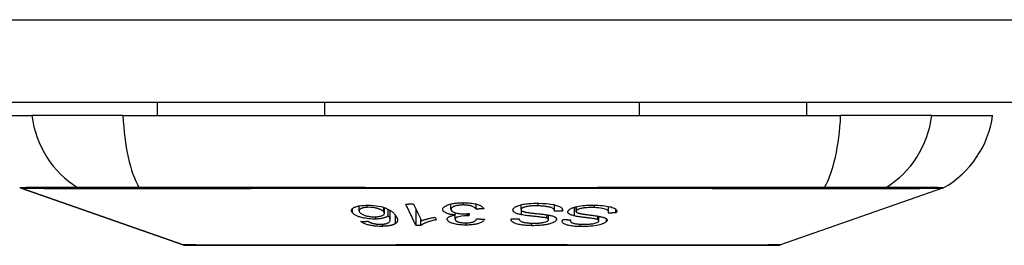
# Model space of a CAD drawing. Header units: inches. Extents: x 23 to 567, y 61 to 264.
# Tile 2 of 256: x 24.235 to 25.411, y 61.377 to 61.647. Entities that reach past the tile are written whole.
import ezdxf

# ---------------------------------------------------------------- set-up
doc = ezdxf.new("R2010")
doc.units = ezdxf.units.IN
doc.header["$MEASUREMENT"] = 0
doc.layers.add('Visible Edges(ANSI)', color=7, linetype='Continuous', lineweight=25)
doc.layers.add('Visible Tangent Edges(ANSI)', color=7, linetype='Continuous', lineweight=25)

msp = doc.modelspace()

# ---------------------------------------------------------------- linework, layer by layer
at = {"layer": 'Visible Edges(ANSI)'}
for p, q in [((77.0672, 61.548), (23.4622, 61.548)), ((24.3994, 61.548), (24.3994, 61.5323)), ((24.5991, 61.548), (24.5991, 61.5323)), ((24.9752, 61.548), (24.9752, 61.5323)), ((25.175, 61.548), (25.175, 61.5323)), ((24.1769, 61.5323), (24.2497, 61.5323)), ((24.3585, 61.5323), (24.2497, 61.5323)), ((24.3585, 61.5323), (25.2158, 61.5323)), ((25.3246, 61.5323), (25.2158, 61.5323)), ((25.3246, 61.5323), (25.3974, 61.5323)), ((24.4303, 61.3776), (24.2368, 61.4454)), ((25.3375, 61.4454), (25.144, 61.3776)), ((24.6406, 61.4186), (24.6406, 61.4243)), ((24.6709, 61.4154), (24.6709, 61.4224)), ((24.6754, 61.4126), (24.6754, 61.4205)), ((24.6778, 61.4076), (24.6778, 61.419)), ((24.7086, 61.4007), (24.7086, 61.4201)), ((24.7503, 61.4202), (24.7503, 61.4266)), ((24.7804, 61.4205), (24.7804, 61.4265)), ((24.8341, 61.4199), (24.8341, 61.4257)), ((24.874, 61.4183), (24.874, 61.4256)), ((24.8834, 61.4182), (24.8834, 61.4203)), ((24.8998, 61.4178), (24.8998, 61.4234)), ((24.9386, 61.4172), (24.9386, 61.4237)), ((24.9474, 61.4159), (24.9474, 61.4201)), ((24.7144, 61.4008), (24.7144, 61.4076)), ((24.7313, 61.4108), (24.7328, 61.4077)), ((24.7553, 61.4083), (24.7553, 61.4134)), ((24.7554, 61.4134), (24.7554, 61.4161)), ((24.7721, 61.4153), (24.7715, 61.4125)), ((24.7715, 61.4125), (24.7715, 61.4152)), ((24.8318, 61.4087), (24.8318, 61.409)), ((24.8668, 61.4078), (24.8668, 61.4134)), ((24.8929, 61.4065), (24.8929, 61.4078)), ((24.9271, 61.4066), (24.9271, 61.4119))]:
    msp.add_line(p, q, dxfattribs=at)
at = {"layer": 'Visible Edges(ANSI)', "flags": 128}
for points in [[(24.7406, 61.4199), (24.7406, 61.4206), (24.7407, 61.4213), (24.7411, 61.422), (24.7417, 61.4227), (24.7424, 61.4234), (24.7434, 61.424), (24.7445, 61.4246), (24.7456, 61.4251), (24.7468, 61.4256), (24.7479, 61.426), (24.749, 61.4263), (24.75, 61.4265), (24.751, 61.4268), (24.7521, 61.427), (24.7533, 61.4272), (24.7545, 61.4274), (24.7557, 61.4276), (24.7569, 61.4277), (24.7582, 61.4278), (24.7595, 61.4279), (24.7608, 61.428), (24.7621, 61.4281), (24.7634, 61.4281), (24.7647, 61.4281)], [(24.7647, 61.4281), (24.7669, 61.4281), (24.7691, 61.428), (24.7712, 61.4279), (24.7733, 61.4277), (24.7754, 61.4275), (24.7773, 61.4272), (24.7789, 61.4269), (24.7802, 61.4266), (24.7813, 61.4263), (24.7822, 61.426), (24.7831, 61.4257), (24.7839, 61.4254), (24.7846, 61.4251), (24.7854, 61.4248), (24.786, 61.4244), (24.7866, 61.4241), (24.7872, 61.4237), (24.7877, 61.4233), (24.7881, 61.423), (24.7885, 61.4226), (24.7888, 61.4222), (24.7891, 61.4218), (24.7894, 61.4214), (24.7895, 61.421)], [(24.6326, 61.4159), (24.6322, 61.4164), (24.6319, 61.4169), (24.6317, 61.4175), (24.6315, 61.418), (24.6315, 61.4185), (24.6315, 61.419), (24.6316, 61.4195), (24.6318, 61.42), (24.6321, 61.4204), (24.6324, 61.4209), (24.6329, 61.4214), (24.6335, 61.4218), (24.6342, 61.4223), (24.6349, 61.4227), (24.6358, 61.423), (24.6368, 61.4234), (24.6379, 61.4237), (24.6391, 61.424), (24.6404, 61.4243), (24.6418, 61.4245), (24.6433, 61.4247), (24.6449, 61.4249), (24.6465, 61.425), (24.6481, 61.4251)], [(24.6504, 61.4226), (24.6497, 61.4226), (24.649, 61.4225), (24.6483, 61.4225), (24.6476, 61.4224), (24.6469, 61.4223), (24.6463, 61.4222), (24.6457, 61.4221), (24.6451, 61.4219), (24.6446, 61.4218), (24.6441, 61.4216), (24.6436, 61.4214), (24.6432, 61.4213), (24.6428, 61.4211), (24.6424, 61.4209), (24.6421, 61.4207), (24.6417, 61.4204), (24.6413, 61.4201), (24.6409, 61.4197), (24.6407, 61.4192), (24.6406, 61.4186), (24.6406, 61.4181), (24.6408, 61.4175), (24.6412, 61.4169), (24.6416, 61.4164)], [(24.6416, 61.4164), (24.642, 61.416), (24.6424, 61.4155), (24.6429, 61.4151), (24.6435, 61.4147), (24.6442, 61.4143), (24.6449, 61.4139), (24.6457, 61.4135), (24.6467, 61.4132), (24.6476, 61.4129), (24.6486, 61.4126), (24.6495, 61.4124), (24.6503, 61.4122), (24.6511, 61.412), (24.6518, 61.4119), (24.6526, 61.4117), (24.6535, 61.4116), (24.6543, 61.4115), (24.6552, 61.4114), (24.656, 61.4114), (24.6568, 61.4113), (24.6577, 61.4113), (24.6585, 61.4113), (24.6594, 61.4113), (24.6602, 61.4113)], [(24.6481, 61.4251), (24.6546, 61.4251), (24.6611, 61.4246), (24.667, 61.4235), (24.6705, 61.4225), (24.6717, 61.4221), (24.6726, 61.4218), (24.6735, 61.4214), (24.6743, 61.421), (24.6751, 61.4206), (24.6759, 61.4202), (24.6766, 61.4198), (24.6773, 61.4194), (24.6779, 61.419), (24.6785, 61.4186), (24.6791, 61.4181), (24.6796, 61.4177), (24.6802, 61.4173), (24.6807, 61.4168), (24.6812, 61.4164), (24.6816, 61.4159), (24.6821, 61.4155), (24.6825, 61.415), (24.6829, 61.4146), (24.6832, 61.4141)], [(24.6701, 61.4173), (24.6698, 61.4176), (24.6695, 61.4179), (24.6692, 61.4182), (24.6688, 61.4185), (24.6684, 61.4187), (24.668, 61.419), (24.6675, 61.4193), (24.667, 61.4196), (24.6665, 61.4198), (24.6659, 61.4201), (24.6653, 61.4204), (24.6646, 61.4206), (24.6639, 61.4209), (24.6631, 61.4211), (24.6623, 61.4214), (24.6615, 61.4216), (24.6606, 61.4218), (24.6597, 61.422), (24.6588, 61.4221), (24.6576, 61.4223), (24.6559, 61.4225), (24.6541, 61.4226), (24.6523, 61.4227), (24.6504, 61.4226)], [(24.6602, 61.4113), (24.6616, 61.4114), (24.6629, 61.4115), (24.6642, 61.4117), (24.6653, 61.4119), (24.6664, 61.4121), (24.6673, 61.4124), (24.6681, 61.4127), (24.6687, 61.413), (24.6692, 61.4132), (24.6696, 61.4135), (24.6699, 61.4137), (24.6702, 61.4139), (24.6704, 61.4142), (24.6706, 61.4145), (24.6707, 61.4147), (24.6708, 61.415), (24.6709, 61.4153), (24.6709, 61.4156), (24.6708, 61.4159), (24.6708, 61.4161), (24.6706, 61.4164), (24.6705, 61.4167), (24.6703, 61.417), (24.6701, 61.4173)], [(24.6964, 61.4265), (24.6967, 61.4265), (24.6971, 61.4265), (24.6975, 61.4265), (24.6979, 61.4265), (24.6982, 61.4265), (24.6986, 61.4265), (24.699, 61.4265), (24.6994, 61.4265), (24.6998, 61.4265), (24.7001, 61.4265), (24.7005, 61.4266), (24.7009, 61.4266), (24.7013, 61.4266), (24.7017, 61.4266), (24.702, 61.4266), (24.7024, 61.4266), (24.7028, 61.4266), (24.7032, 61.4266), (24.7035, 61.4266), (24.7039, 61.4266), (24.7043, 61.4266), (24.7047, 61.4267), (24.7051, 61.4267), (24.7054, 61.4267)], [(24.7086, 61.4007), (24.7081, 61.4018), (24.7075, 61.4029), (24.707, 61.4039), (24.7065, 61.405), (24.706, 61.4061), (24.7055, 61.4072), (24.705, 61.4082), (24.7045, 61.4093), (24.704, 61.4104), (24.7035, 61.4115), (24.703, 61.4125), (24.7024, 61.4136), (24.7019, 61.4147), (24.7014, 61.4158), (24.7009, 61.4168), (24.7004, 61.4179), (24.6999, 61.419), (24.6994, 61.4201), (24.6989, 61.4211), (24.6984, 61.4222), (24.6979, 61.4233), (24.6974, 61.4243), (24.6969, 61.4254), (24.6964, 61.4265)], [(24.7054, 61.4267), (24.7058, 61.4258), (24.7062, 61.425), (24.7066, 61.4242), (24.707, 61.4233), (24.7074, 61.4225), (24.7078, 61.4217), (24.7082, 61.4208), (24.7086, 61.42), (24.709, 61.4191), (24.7094, 61.4183), (24.7098, 61.4175), (24.7102, 61.4166), (24.7106, 61.4158), (24.711, 61.4149), (24.7114, 61.4141), (24.7118, 61.4133), (24.7122, 61.4124), (24.7126, 61.4116), (24.713, 61.4107), (24.7134, 61.4099), (24.7138, 61.4091), (24.7142, 61.4082), (24.7146, 61.4074), (24.7149, 61.4066)], [(24.7554, 61.4134), (24.7547, 61.4135), (24.7539, 61.4136), (24.7531, 61.4137), (24.7524, 61.4137), (24.7516, 61.4139), (24.7509, 61.414), (24.7502, 61.4141), (24.7495, 61.4142), (24.7488, 61.4144), (24.7481, 61.4145), (24.7475, 61.4147), (24.7469, 61.4149), (24.7463, 61.4151), (24.7457, 61.4153), (24.745, 61.4156), (24.7443, 61.4159), (24.7436, 61.4163), (24.7428, 61.4167), (24.7422, 61.4172), (24.7416, 61.4177), (24.7412, 61.4183), (24.7409, 61.4188), (24.7407, 61.4193), (24.7406, 61.4199)], [(24.765, 61.4255), (24.7638, 61.4254), (24.7626, 61.4254), (24.7615, 61.4253), (24.7603, 61.4252), (24.7592, 61.425), (24.7582, 61.4249), (24.7572, 61.4247), (24.7562, 61.4244), (24.7554, 61.4242), (24.7547, 61.4239), (24.754, 61.4237), (24.7534, 61.4235), (24.7529, 61.4232), (24.7524, 61.4229), (24.752, 61.4227), (24.7516, 61.4224), (24.7512, 61.4221), (24.7509, 61.4218), (24.7507, 61.4215), (24.7505, 61.4212), (24.7504, 61.4209), (24.7504, 61.4206), (24.7503, 61.4202), (24.7504, 61.4199)], [(24.7504, 61.4199), (24.7504, 61.4196), (24.7505, 61.4193), (24.7506, 61.419), (24.7508, 61.4188), (24.751, 61.4185), (24.7513, 61.4182), (24.7516, 61.4179), (24.752, 61.4177), (24.7524, 61.4174), (24.7529, 61.4171), (24.7534, 61.4169), (24.7539, 61.4167), (24.7545, 61.4164), (24.7552, 61.4162), (24.7559, 61.416), (24.7568, 61.4158), (24.7577, 61.4156), (24.7588, 61.4154), (24.7599, 61.4152), (24.761, 61.4151), (24.7622, 61.415), (24.7633, 61.4149), (24.7645, 61.4149), (24.7657, 61.4149)], [(24.7804, 61.4205), (24.7801, 61.4209), (24.7797, 61.4213), (24.7793, 61.4217), (24.7788, 61.4221), (24.7783, 61.4225), (24.7777, 61.4229), (24.777, 61.4233), (24.7763, 61.4237), (24.7754, 61.424), (24.7746, 61.4243), (24.7738, 61.4245), (24.7731, 61.4247), (24.7725, 61.4248), (24.7719, 61.4249), (24.7713, 61.425), (24.7706, 61.4251), (24.77, 61.4252), (24.7693, 61.4253), (24.7686, 61.4253), (24.7679, 61.4254), (24.7672, 61.4254), (24.7665, 61.4254), (24.7658, 61.4255), (24.765, 61.4255)], [(24.7895, 61.421), (24.7892, 61.421), (24.7888, 61.421), (24.7884, 61.4209), (24.788, 61.4209), (24.7876, 61.4209), (24.7873, 61.4209), (24.7869, 61.4208), (24.7865, 61.4208), (24.7861, 61.4208), (24.7857, 61.4208), (24.7854, 61.4207), (24.785, 61.4207), (24.7846, 61.4207), (24.7842, 61.4207), (24.7838, 61.4207), (24.7834, 61.4206), (24.7831, 61.4206), (24.7827, 61.4206), (24.7823, 61.4206), (24.7819, 61.4205), (24.7815, 61.4205), (24.7812, 61.4205), (24.7808, 61.4205), (24.7804, 61.4205)], [(24.8347, 61.4137), (24.8336, 61.4139), (24.8325, 61.4142), (24.8315, 61.4145), (24.8305, 61.4147), (24.8296, 61.415), (24.8287, 61.4154), (24.8279, 61.4157), (24.8272, 61.4161), (24.8266, 61.4164), (24.8261, 61.4167), (24.8257, 61.417), (24.8254, 61.4173), (24.8252, 61.4176), (24.825, 61.4178), (24.8248, 61.4181), (24.8247, 61.4184), (24.8245, 61.4186), (24.8245, 61.4189), (24.8244, 61.4191), (24.8244, 61.4194), (24.8244, 61.4196), (24.8245, 61.4199), (24.8245, 61.4202), (24.8246, 61.4204)], [(24.8246, 61.4204), (24.8248, 61.4208), (24.8251, 61.4212), (24.8254, 61.4216), (24.8258, 61.422), (24.8262, 61.4224), (24.8268, 61.4228), (24.8273, 61.4231), (24.828, 61.4235), (24.8287, 61.4238), (24.8295, 61.4242), (24.8304, 61.4245), (24.8314, 61.4249), (24.8326, 61.4253), (24.8338, 61.4256), (24.8352, 61.4259), (24.8366, 61.4262), (24.8381, 61.4264), (24.8396, 61.4267), (24.8412, 61.4269), (24.8434, 61.4271), (24.846, 61.4273), (24.849, 61.4274), (24.8521, 61.4275), (24.8552, 61.4274)], [(24.8342, 61.4204), (24.8341, 61.4202), (24.8341, 61.4199), (24.8341, 61.4197), (24.8342, 61.4195), (24.8343, 61.4192), (24.8344, 61.419), (24.8346, 61.4188), (24.8349, 61.4185), (24.8352, 61.4183), (24.8355, 61.4182), (24.8358, 61.418), (24.8361, 61.4179), (24.8365, 61.4177), (24.8369, 61.4176), (24.8373, 61.4175), (24.8377, 61.4173), (24.8381, 61.4172), (24.8386, 61.4171), (24.839, 61.417), (24.8395, 61.4169), (24.84, 61.4168), (24.8405, 61.4167), (24.841, 61.4166), (24.8414, 61.4165)], [(24.8544, 61.4244), (24.8532, 61.4244), (24.852, 61.4244), (24.8507, 61.4244), (24.8495, 61.4244), (24.8482, 61.4243), (24.847, 61.4243), (24.8458, 61.4242), (24.8446, 61.4241), (24.8434, 61.4239), (24.8422, 61.4238), (24.8411, 61.4236), (24.84, 61.4234), (24.839, 61.4232), (24.8381, 61.4229), (24.8373, 61.4226), (24.8366, 61.4224), (24.8361, 61.4221), (24.8356, 61.4219), (24.8353, 61.4216), (24.835, 61.4214), (24.8347, 61.4212), (24.8345, 61.4209), (24.8343, 61.4207), (24.8342, 61.4204)], [(24.8414, 61.4165), (24.8421, 61.4164), (24.8429, 61.4163), (24.8437, 61.4162), (24.8447, 61.4161), (24.8457, 61.416), (24.8468, 61.4158), (24.848, 61.4157), (24.8492, 61.4156), (24.8504, 61.4154), (24.8517, 61.4153), (24.853, 61.4151), (24.8543, 61.415), (24.8555, 61.4149), (24.8568, 61.4147), (24.8581, 61.4146), (24.8593, 61.4144), (24.8605, 61.4143), (24.8616, 61.4141), (24.8628, 61.414), (24.8639, 61.4138), (24.865, 61.4137), (24.8661, 61.4135), (24.8671, 61.4133), (24.868, 61.4132)], [(24.874, 61.4181), (24.874, 61.4185), (24.8739, 61.4189), (24.8738, 61.4193), (24.8736, 61.4197), (24.8734, 61.4201), (24.8731, 61.4205), (24.8727, 61.4209), (24.8721, 61.4213), (24.8715, 61.4217), (24.8707, 61.422), (24.8698, 61.4223), (24.8688, 61.4227), (24.8677, 61.4229), (24.8665, 61.4232), (24.8654, 61.4234), (24.8642, 61.4236), (24.8631, 61.4238), (24.8619, 61.4239), (24.8607, 61.424), (24.8595, 61.4241), (24.8582, 61.4242), (24.857, 61.4243), (24.8557, 61.4243), (24.8544, 61.4244)], [(24.8552, 61.4274), (24.8596, 61.4273), (24.8637, 61.427), (24.8671, 61.4267), (24.8698, 61.4264), (24.8717, 61.4261), (24.8734, 61.4258), (24.8749, 61.4254), (24.8763, 61.425), (24.8776, 61.4246), (24.8788, 61.4241), (24.8798, 61.4237), (24.8807, 61.4232), (24.8814, 61.4227), (24.8819, 61.4223), (24.8824, 61.4219), (24.8827, 61.4215), (24.883, 61.4211), (24.8832, 61.4207), (24.8834, 61.4203), (24.8835, 61.4199), (24.8836, 61.4195), (24.8835, 61.4191), (24.8835, 61.4187), (24.8834, 61.4182)], [(24.8834, 61.4182), (24.883, 61.4182), (24.8826, 61.4182), (24.8822, 61.4182), (24.8818, 61.4182), (24.8814, 61.4182), (24.881, 61.4182), (24.8806, 61.4182), (24.8802, 61.4182), (24.8799, 61.4182), (24.8795, 61.4182), (24.8791, 61.4182), (24.8787, 61.4181), (24.8783, 61.4181), (24.8779, 61.4181), (24.8775, 61.4181), (24.8771, 61.4181), (24.8767, 61.4181), (24.8763, 61.4181), (24.8759, 61.4181), (24.8756, 61.4181), (24.8752, 61.4181), (24.8748, 61.4181), (24.8744, 61.4181), (24.874, 61.4181)], [(24.898, 61.4123), (24.897, 61.4125), (24.8961, 61.4128), (24.8952, 61.4131), (24.8943, 61.4134), (24.8936, 61.4137), (24.8928, 61.414), (24.8922, 61.4144), (24.8916, 61.4147), (24.8912, 61.415), (24.8908, 61.4154), (24.8905, 61.4157), (24.8903, 61.416), (24.8902, 61.4162), (24.8901, 61.4165), (24.89, 61.4167), (24.89, 61.417), (24.89, 61.4172), (24.89, 61.4175), (24.8901, 61.4177), (24.8902, 61.418), (24.8903, 61.4182), (24.8904, 61.4185), (24.8906, 61.4188), (24.8908, 61.419)], [(24.8908, 61.419), (24.8912, 61.4194), (24.8916, 61.4198), (24.892, 61.4201), (24.8925, 61.4205), (24.8931, 61.4209), (24.8938, 61.4212), (24.8944, 61.4215), (24.8952, 61.4219), (24.896, 61.4222), (24.8968, 61.4225), (24.8978, 61.4228), (24.8991, 61.4232), (24.9009, 61.4236), (24.9032, 61.4241), (24.9056, 61.4245), (24.908, 61.4248), (24.9102, 61.425), (24.9122, 61.4251), (24.9141, 61.4252), (24.9161, 61.4253), (24.918, 61.4253), (24.9199, 61.4253), (24.9218, 61.4253), (24.9237, 61.4252)], [(24.9002, 61.4188), (24.9, 61.4186), (24.8999, 61.4183), (24.8998, 61.4181), (24.8998, 61.4178), (24.8998, 61.4176), (24.8999, 61.4174), (24.9, 61.4171), (24.9002, 61.4169), (24.9004, 61.4167), (24.9007, 61.4165), (24.9009, 61.4164), (24.9012, 61.4162), (24.9015, 61.4161), (24.9018, 61.416), (24.9021, 61.4158), (24.9025, 61.4157), (24.9029, 61.4156), (24.9033, 61.4155), (24.9037, 61.4154), (24.9041, 61.4153), (24.9045, 61.4152), (24.9049, 61.4151), (24.9053, 61.415), (24.9058, 61.4149)], [(24.9216, 61.4223), (24.9199, 61.4223), (24.9181, 61.4224), (24.9164, 61.4223), (24.9146, 61.4223), (24.9129, 61.4222), (24.9115, 61.4221), (24.9102, 61.422), (24.9092, 61.4219), (24.9082, 61.4218), (24.9072, 61.4216), (24.9062, 61.4214), (24.9053, 61.4212), (24.9044, 61.421), (24.9037, 61.4208), (24.9031, 61.4206), (24.9025, 61.4203), (24.9021, 61.4202), (24.9018, 61.42), (24.9014, 61.4198), (24.9011, 61.4196), (24.9009, 61.4194), (24.9006, 61.4192), (24.9004, 61.419), (24.9002, 61.4188)], [(24.9382, 61.4158), (24.9383, 61.4161), (24.9384, 61.4163), (24.9385, 61.4166), (24.9385, 61.4168), (24.9386, 61.417), (24.9386, 61.4173), (24.9385, 61.4175), (24.9385, 61.4178), (24.9384, 61.418), (24.9383, 61.4182), (24.9382, 61.4184), (24.938, 61.4187), (24.9378, 61.4189), (24.9375, 61.4191), (24.9371, 61.4194), (24.9365, 61.4198), (24.9356, 61.4201), (24.9345, 61.4205), (24.933, 61.4209), (24.9312, 61.4213), (24.9291, 61.4216), (24.9267, 61.4219), (24.9242, 61.4221), (24.9216, 61.4223)], [(24.9237, 61.4252), (24.9263, 61.4251), (24.9289, 61.4249), (24.9315, 61.4247), (24.934, 61.4244), (24.9363, 61.4241), (24.9382, 61.4238), (24.9399, 61.4234), (24.9415, 61.4231), (24.9429, 61.4226), (24.9441, 61.4222), (24.9452, 61.4217), (24.9461, 61.4212), (24.9468, 61.4207), (24.9473, 61.4202), (24.9477, 61.4197), (24.948, 61.4193), (24.9482, 61.4188), (24.9483, 61.4184), (24.9483, 61.418), (24.9483, 61.4176), (24.9481, 61.4172), (24.948, 61.4167), (24.9477, 61.4163), (24.9474, 61.4159)], [(24.6606, 61.4086), (24.6586, 61.4086), (24.6564, 61.4086), (24.6543, 61.4087), (24.6522, 61.4089), (24.6501, 61.4092), (24.6481, 61.4095), (24.6463, 61.4098), (24.6447, 61.4101), (24.6434, 61.4105), (24.6424, 61.4108), (24.6413, 61.4111), (24.6403, 61.4114), (24.6394, 61.4117), (24.6385, 61.4121), (24.6377, 61.4124), (24.6369, 61.4128), (24.6362, 61.4132), (24.6355, 61.4135), (24.6349, 61.4139), (24.6344, 61.4143), (24.6339, 61.4147), (24.6334, 61.4151), (24.633, 61.4155), (24.6326, 61.4159)], [(24.6428, 61.4055), (24.6431, 61.4055), (24.6435, 61.4056), (24.6438, 61.4056), (24.6442, 61.4056), (24.6446, 61.4056), (24.6449, 61.4056), (24.6453, 61.4056), (24.6456, 61.4057), (24.646, 61.4057), (24.6464, 61.4057), (24.6467, 61.4057), (24.6471, 61.4057), (24.6474, 61.4057), (24.6478, 61.4058), (24.6481, 61.4058), (24.6485, 61.4058), (24.6489, 61.4058), (24.6492, 61.4058), (24.6496, 61.4058), (24.6499, 61.4059), (24.6503, 61.4059), (24.6506, 61.4059), (24.651, 61.4059), (24.6514, 61.4059)], [(24.6684, 61.3998), (24.6671, 61.3998), (24.6658, 61.3998), (24.6645, 61.3998), (24.6631, 61.3999), (24.6618, 61.4), (24.6605, 61.4001), (24.6591, 61.4002), (24.6578, 61.4004), (24.6565, 61.4005), (24.6553, 61.4007), (24.6541, 61.401), (24.6529, 61.4012), (24.6517, 61.4015), (24.6506, 61.4018), (24.6496, 61.4021), (24.6486, 61.4025), (24.6476, 61.4028), (24.6468, 61.4032), (24.646, 61.4035), (24.6452, 61.4039), (24.6445, 61.4043), (24.6439, 61.4047), (24.6433, 61.4051), (24.6428, 61.4055)], [(24.6514, 61.4059), (24.6515, 61.4058), (24.6517, 61.4057), (24.6519, 61.4056), (24.6521, 61.4055), (24.6523, 61.4054), (24.6525, 61.4053), (24.6527, 61.4051), (24.6529, 61.405), (24.6531, 61.4049), (24.6533, 61.4048), (24.6535, 61.4047), (24.6538, 61.4046), (24.654, 61.4045), (24.6542, 61.4044), (24.6545, 61.4043), (24.6547, 61.4042), (24.6549, 61.4041), (24.6552, 61.404), (24.6555, 61.4039), (24.6557, 61.4038), (24.656, 61.4037), (24.6563, 61.4036), (24.6566, 61.4035), (24.6569, 61.4034)], [(24.6754, 61.4126), (24.6752, 61.4124), (24.675, 61.4122), (24.6747, 61.412), (24.6745, 61.4118), (24.6742, 61.4116), (24.6739, 61.4114), (24.6736, 61.4112), (24.6732, 61.411), (24.6729, 61.4108), (24.6725, 61.4107), (24.672, 61.4105), (24.6715, 61.4103), (24.6709, 61.4101), (24.6703, 61.4099), (24.6695, 61.4097), (24.6687, 61.4095), (24.6678, 61.4093), (24.6669, 61.4092), (24.6659, 61.409), (24.6649, 61.4089), (24.6639, 61.4088), (24.6628, 61.4087), (24.6617, 61.4086), (24.6606, 61.4086)], [(24.6736, 61.4034), (24.6749, 61.4039), (24.676, 61.4045), (24.6768, 61.4052), (24.6773, 61.4059), (24.6776, 61.4066), (24.6778, 61.4072), (24.6778, 61.4076), (24.6778, 61.408), (24.6778, 61.4083), (24.6777, 61.4085), (24.6776, 61.4088), (24.6775, 61.4091), (24.6774, 61.4094), (24.6773, 61.4097), (24.6771, 61.41), (24.677, 61.4103), (24.6768, 61.4106), (24.6766, 61.4109), (24.6764, 61.4111), (24.6763, 61.4114), (24.676, 61.4117), (24.6758, 61.412), (24.6756, 61.4123), (24.6754, 61.4126)], [(24.6832, 61.4141), (24.6836, 61.4137), (24.684, 61.4132), (24.6844, 61.4127), (24.6847, 61.4122), (24.685, 61.4117), (24.6853, 61.4112), (24.6855, 61.4107), (24.6858, 61.4102), (24.686, 61.4097), (24.6862, 61.4093), (24.6863, 61.4088), (24.6864, 61.4083), (24.6865, 61.4079), (24.6865, 61.4074), (24.6865, 61.407), (24.6864, 61.4065), (24.6863, 61.4061), (24.6862, 61.4057), (24.686, 61.4052), (24.6858, 61.4048), (24.6855, 61.4044), (24.6851, 61.404), (24.6847, 61.4036), (24.6842, 61.4032)], [(24.7328, 61.4077), (24.7313, 61.4074), (24.7299, 61.4071), (24.7286, 61.4068), (24.7274, 61.4065), (24.7263, 61.4062), (24.7252, 61.4058), (24.7242, 61.4055), (24.7233, 61.4052), (24.7224, 61.4049), (24.7216, 61.4047), (24.7208, 61.4044), (24.7201, 61.4041), (24.7195, 61.4038), (24.7189, 61.4036), (24.7183, 61.4033), (24.7178, 61.403), (24.7173, 61.4028), (24.7168, 61.4025), (24.7163, 61.4022), (24.7159, 61.402), (24.7154, 61.4017), (24.7151, 61.4014), (24.7147, 61.4011), (24.7144, 61.4008)], [(24.7149, 61.4066), (24.7154, 61.4067), (24.7158, 61.4069), (24.7162, 61.407), (24.7167, 61.4072), (24.7171, 61.4074), (24.7176, 61.4075), (24.7181, 61.4077), (24.7185, 61.4078), (24.719, 61.408), (24.7195, 61.4081), (24.72, 61.4082), (24.7205, 61.4084), (24.721, 61.4085), (24.7215, 61.4086), (24.7221, 61.4088), (24.7228, 61.409), (24.7236, 61.4092), (24.7245, 61.4094), (24.7255, 61.4096), (24.7266, 61.4099), (24.7277, 61.4101), (24.7289, 61.4103), (24.7301, 61.4106), (24.7313, 61.4108)], [(24.7458, 61.4081), (24.7458, 61.4084), (24.7458, 61.4086), (24.7458, 61.4089), (24.7459, 61.4091), (24.746, 61.4093), (24.7461, 61.4096), (24.7463, 61.4098), (24.7465, 61.41), (24.7467, 61.4103), (24.7469, 61.4105), (24.7472, 61.4107), (24.7475, 61.4109), (24.7479, 61.4112), (24.7483, 61.4114), (24.7488, 61.4116), (24.7494, 61.4119), (24.75, 61.4121), (24.7507, 61.4123), (24.7514, 61.4126), (24.7521, 61.4128), (24.7529, 61.4129), (24.7537, 61.4131), (24.7546, 61.4133), (24.7554, 61.4134)], [(24.7686, 61.4014), (24.767, 61.4014), (24.7654, 61.4014), (24.7638, 61.4015), (24.7622, 61.4016), (24.7606, 61.4018), (24.7591, 61.402), (24.7575, 61.4022), (24.7561, 61.4025), (24.7547, 61.4028), (24.7534, 61.4031), (24.7522, 61.4035), (24.7511, 61.4038), (24.7501, 61.4042), (24.7493, 61.4046), (24.7486, 61.405), (24.748, 61.4054), (24.7475, 61.4057), (24.7471, 61.4061), (24.7468, 61.4064), (24.7465, 61.4067), (24.7462, 61.4071), (24.746, 61.4074), (24.7459, 61.4078), (24.7458, 61.4081)], [(24.77, 61.4125), (24.7663, 61.4124), (24.7629, 61.412), (24.7599, 61.4114), (24.7582, 61.411), (24.7577, 61.4108), (24.7574, 61.4107), (24.7571, 61.4105), (24.7569, 61.4104), (24.7567, 61.4103), (24.7564, 61.4101), (24.7563, 61.41), (24.7561, 61.4099), (24.7559, 61.4097), (24.7558, 61.4096), (24.7557, 61.4094), (24.7556, 61.4093), (24.7555, 61.4091), (24.7554, 61.409), (24.7554, 61.4088), (24.7553, 61.4087), (24.7553, 61.4085), (24.7553, 61.4084), (24.7553, 61.4082), (24.7553, 61.4081)], [(24.7553, 61.4081), (24.7554, 61.4078), (24.7555, 61.4075), (24.7556, 61.4073), (24.7558, 61.407), (24.756, 61.4067), (24.7563, 61.4065), (24.7567, 61.4062), (24.7571, 61.406), (24.7575, 61.4058), (24.758, 61.4055), (24.7585, 61.4053), (24.7591, 61.4051), (24.7597, 61.4049), (24.7604, 61.4048), (24.7611, 61.4046), (24.7618, 61.4045), (24.7625, 61.4044), (24.7633, 61.4043), (24.7641, 61.4042), (24.7649, 61.4041), (24.7657, 61.4041), (24.7665, 61.404), (24.7673, 61.404), (24.7681, 61.404)], [(24.7657, 61.4149), (24.766, 61.4149), (24.7662, 61.4149), (24.7665, 61.4149), (24.7668, 61.4149), (24.767, 61.4149), (24.7673, 61.4149), (24.7676, 61.4149), (24.7678, 61.4149), (24.7681, 61.415), (24.7684, 61.415), (24.7687, 61.415), (24.7689, 61.415), (24.7692, 61.415), (24.7695, 61.4151), (24.7697, 61.4151), (24.77, 61.4151), (24.7703, 61.4151), (24.7705, 61.4151), (24.7708, 61.4152), (24.7711, 61.4152), (24.7713, 61.4152), (24.7716, 61.4152), (24.7719, 61.4153), (24.7721, 61.4153)], [(24.7681, 61.404), (24.7694, 61.404), (24.7707, 61.4041), (24.7719, 61.4042), (24.7731, 61.4043), (24.7743, 61.4045), (24.7753, 61.4048), (24.7761, 61.405), (24.7767, 61.4052), (24.7773, 61.4054), (24.7777, 61.4056), (24.7781, 61.4058), (24.7785, 61.406), (24.7789, 61.4062), (24.7792, 61.4064), (24.7795, 61.4067), (24.7798, 61.4069), (24.78, 61.4071), (24.7802, 61.4074), (24.7804, 61.4076), (24.7806, 61.4079), (24.7807, 61.4081), (24.7808, 61.4084), (24.7809, 61.4086), (24.781, 61.4089)], [(24.7903, 61.4084), (24.79, 61.4078), (24.7896, 61.4072), (24.7892, 61.4066), (24.7886, 61.4061), (24.7879, 61.4055), (24.7871, 61.405), (24.7862, 61.4044), (24.7852, 61.404), (24.7843, 61.4036), (24.7834, 61.4033), (24.7825, 61.403), (24.7816, 61.4028), (24.7807, 61.4026), (24.7797, 61.4024), (24.7787, 61.4022), (24.7777, 61.402), (24.7766, 61.4019), (24.7755, 61.4017), (24.7744, 61.4016), (24.7733, 61.4015), (24.7721, 61.4015), (24.771, 61.4014), (24.7698, 61.4014), (24.7686, 61.4014)], [(24.7715, 61.4125), (24.7715, 61.4125), (24.7714, 61.4125), (24.7713, 61.4125), (24.7713, 61.4125), (24.7712, 61.4125), (24.7711, 61.4125), (24.7711, 61.4125), (24.771, 61.4125), (24.7709, 61.4125), (24.7709, 61.4125), (24.7708, 61.4125), (24.7708, 61.4125), (24.7707, 61.4125), (24.7706, 61.4125), (24.7706, 61.4125), (24.7705, 61.4125), (24.7705, 61.4125), (24.7704, 61.4125), (24.7703, 61.4125), (24.7703, 61.4125), (24.7702, 61.4125), (24.7701, 61.4125), (24.7701, 61.4125), (24.77, 61.4125)], [(24.781, 61.4089), (24.7814, 61.4088), (24.7818, 61.4088), (24.7822, 61.4088), (24.7826, 61.4088), (24.783, 61.4088), (24.7833, 61.4087), (24.7837, 61.4087), (24.7841, 61.4087), (24.7845, 61.4087), (24.7849, 61.4087), (24.7853, 61.4087), (24.7857, 61.4086), (24.786, 61.4086), (24.7864, 61.4086), (24.7868, 61.4086), (24.7872, 61.4086), (24.7876, 61.4085), (24.788, 61.4085), (24.7884, 61.4085), (24.7888, 61.4085), (24.7891, 61.4085), (24.7895, 61.4085), (24.7899, 61.4084), (24.7903, 61.4084)], [(24.8471, 61.4006), (24.8456, 61.4007), (24.8441, 61.4007), (24.8426, 61.4008), (24.8411, 61.4009), (24.8396, 61.401), (24.8382, 61.4011), (24.8367, 61.4013), (24.8353, 61.4014), (24.834, 61.4016), (24.8326, 61.4019), (24.8311, 61.4022), (24.8296, 61.4025), (24.8281, 61.403), (24.8266, 61.4035), (24.8254, 61.4041), (24.8244, 61.4047), (24.8237, 61.4053), (24.8231, 61.4058), (24.8227, 61.4063), (24.8224, 61.4068), (24.8222, 61.4074), (24.8222, 61.4079), (24.8222, 61.4085), (24.8223, 61.409)], [(24.8223, 61.409), (24.8227, 61.409), (24.8231, 61.409), (24.8235, 61.409), (24.8239, 61.409), (24.8243, 61.409), (24.8247, 61.409), (24.8251, 61.409), (24.8255, 61.409), (24.8258, 61.409), (24.8262, 61.409), (24.8266, 61.409), (24.827, 61.409), (24.8274, 61.409), (24.8278, 61.409), (24.8282, 61.409), (24.8286, 61.409), (24.829, 61.409), (24.8294, 61.409), (24.8298, 61.409), (24.8302, 61.409), (24.8306, 61.409), (24.831, 61.409), (24.8314, 61.409), (24.8318, 61.409)], [(24.8318, 61.409), (24.8318, 61.4084), (24.8319, 61.4079), (24.8322, 61.4073), (24.8326, 61.4068), (24.8332, 61.4063), (24.8339, 61.4058), (24.8348, 61.4054), (24.8357, 61.4051), (24.8365, 61.4048), (24.8371, 61.4047), (24.8378, 61.4045), (24.8385, 61.4044), (24.8392, 61.4043), (24.84, 61.4042), (24.8407, 61.4041), (24.8415, 61.404), (24.8423, 61.4039), (24.8431, 61.4039), (24.8439, 61.4038), (24.8447, 61.4038), (24.8455, 61.4037), (24.8463, 61.4037), (24.8471, 61.4037), (24.848, 61.4037)], [(24.8647, 61.4097), (24.864, 61.4099), (24.8632, 61.4101), (24.8622, 61.4103), (24.861, 61.4104), (24.8598, 61.4106), (24.8585, 61.4108), (24.8572, 61.411), (24.856, 61.4111), (24.8547, 61.4112), (24.8535, 61.4114), (24.8523, 61.4115), (24.8512, 61.4116), (24.8499, 61.4117), (24.8487, 61.4119), (24.8475, 61.412), (24.8462, 61.4121), (24.8448, 61.4123), (24.8434, 61.4125), (24.8419, 61.4126), (24.8403, 61.4128), (24.8388, 61.413), (24.8373, 61.4133), (24.8359, 61.4135), (24.8347, 61.4137)], [(24.8762, 61.4075), (24.8758, 61.4068), (24.8751, 61.4061), (24.8742, 61.4054), (24.8731, 61.4047), (24.8718, 61.404), (24.8705, 61.4035), (24.8693, 61.4031), (24.8683, 61.4028), (24.8674, 61.4026), (24.8666, 61.4024), (24.8657, 61.4022), (24.8648, 61.402), (24.8638, 61.4018), (24.8629, 61.4017), (24.8619, 61.4015), (24.861, 61.4014), (24.8598, 61.4012), (24.8585, 61.4011), (24.8569, 61.4009), (24.8551, 61.4008), (24.8531, 61.4007), (24.8511, 61.4007), (24.8491, 61.4006), (24.8471, 61.4006)], [(24.848, 61.4037), (24.8486, 61.4036), (24.8492, 61.4036), (24.8499, 61.4036), (24.8505, 61.4036), (24.8512, 61.4037), (24.8518, 61.4037), (24.8525, 61.4037), (24.8531, 61.4037), (24.8538, 61.4037), (24.8544, 61.4038), (24.8551, 61.4038), (24.8557, 61.4038), (24.8564, 61.4039), (24.857, 61.404), (24.8577, 61.404), (24.8583, 61.4041), (24.8589, 61.4042), (24.8595, 61.4043), (24.8603, 61.4044), (24.8618, 61.4047), (24.8636, 61.4053), (24.8651, 61.4059), (24.8661, 61.4066), (24.8667, 61.4073)], [(24.8667, 61.4073), (24.8667, 61.4075), (24.8667, 61.4076), (24.8668, 61.4077), (24.8668, 61.4078), (24.8668, 61.4079), (24.8668, 61.408), (24.8667, 61.4081), (24.8667, 61.4082), (24.8667, 61.4083), (24.8666, 61.4084), (24.8666, 61.4085), (24.8665, 61.4086), (24.8664, 61.4087), (24.8663, 61.4088), (24.8662, 61.4089), (24.8661, 61.409), (24.8659, 61.4091), (24.8658, 61.4092), (24.8656, 61.4093), (24.8655, 61.4093), (24.8653, 61.4094), (24.8651, 61.4095), (24.8649, 61.4096), (24.8647, 61.4097)], [(24.868, 61.4132), (24.8689, 61.413), (24.8698, 61.4127), (24.8707, 61.4125), (24.8715, 61.4123), (24.8723, 61.412), (24.8731, 61.4117), (24.8737, 61.4114), (24.8743, 61.4111), (24.8747, 61.4108), (24.8751, 61.4106), (24.8754, 61.4103), (24.8757, 61.4101), (24.8758, 61.4099), (24.876, 61.4097), (24.8761, 61.4095), (24.8762, 61.4093), (24.8763, 61.409), (24.8764, 61.4088), (24.8764, 61.4086), (24.8764, 61.4084), (24.8764, 61.4082), (24.8764, 61.408), (24.8763, 61.4078), (24.8762, 61.4075)], [(24.9049, 61.3995), (24.9033, 61.3996), (24.9017, 61.3996), (24.9002, 61.3997), (24.8987, 61.3998), (24.8972, 61.4), (24.8957, 61.4001), (24.8943, 61.4003), (24.893, 61.4005), (24.8916, 61.4008), (24.8903, 61.4011), (24.889, 61.4014), (24.8877, 61.4019), (24.8865, 61.4024), (24.8854, 61.4029), (24.8847, 61.4034), (24.8841, 61.404), (24.8837, 61.4045), (24.8834, 61.405), (24.8833, 61.4055), (24.8832, 61.406), (24.8833, 61.4064), (24.8834, 61.4069), (24.8836, 61.4074), (24.8839, 61.4079)], [(24.8839, 61.4079), (24.8843, 61.4079), (24.8847, 61.4079), (24.8851, 61.4079), (24.8855, 61.4079), (24.8859, 61.4079), (24.8863, 61.4079), (24.8867, 61.4079), (24.887, 61.4079), (24.8874, 61.4079), (24.8878, 61.4079), (24.8882, 61.4079), (24.8886, 61.4079), (24.889, 61.4079), (24.8894, 61.4078), (24.8898, 61.4078), (24.8902, 61.4078), (24.8905, 61.4078), (24.8909, 61.4078), (24.8913, 61.4078), (24.8917, 61.4078), (24.8921, 61.4078), (24.8925, 61.4078), (24.8929, 61.4078), (24.8933, 61.4078)], [(24.8933, 61.4078), (24.8931, 61.4074), (24.893, 61.4069), (24.8929, 61.4065), (24.893, 61.4061), (24.8931, 61.4057), (24.8934, 61.4053), (24.8937, 61.4049), (24.8942, 61.4046), (24.8948, 61.4042), (24.8955, 61.4039), (24.8962, 61.4037), (24.8969, 61.4035), (24.8976, 61.4033), (24.8984, 61.4032), (24.8991, 61.403), (24.8999, 61.4029), (24.9008, 61.4028), (24.9016, 61.4027), (24.9025, 61.4026), (24.9033, 61.4026), (24.9042, 61.4025), (24.9051, 61.4025), (24.906, 61.4024), (24.9069, 61.4024)], [(24.9257, 61.4079), (24.9252, 61.4081), (24.9244, 61.4083), (24.9235, 61.4085), (24.9225, 61.4087), (24.9214, 61.4089), (24.9202, 61.4091), (24.919, 61.4093), (24.9178, 61.4095), (24.9167, 61.4096), (24.9155, 61.4098), (24.9144, 61.4099), (24.9133, 61.41), (24.9122, 61.4102), (24.911, 61.4103), (24.9098, 61.4104), (24.9086, 61.4106), (24.9073, 61.4108), (24.906, 61.411), (24.9046, 61.4112), (24.9032, 61.4114), (24.9018, 61.4116), (24.9004, 61.4118), (24.8991, 61.4121), (24.898, 61.4123)], [(24.9361, 61.4058), (24.9358, 61.4054), (24.9354, 61.4051), (24.935, 61.4048), (24.9346, 61.4045), (24.9341, 61.4042), (24.9336, 61.4039), (24.933, 61.4036), (24.9324, 61.4033), (24.9317, 61.403), (24.931, 61.4027), (24.9303, 61.4025), (24.9294, 61.4022), (24.9281, 61.4018), (24.9263, 61.4013), (24.924, 61.4008), (24.9216, 61.4004), (24.9192, 61.4001), (24.9169, 61.3999), (24.9148, 61.3997), (24.9128, 61.3996), (24.9108, 61.3995), (24.9088, 61.3995), (24.9069, 61.3995), (24.9049, 61.3995)], [(24.9058, 61.4149), (24.9064, 61.4148), (24.9071, 61.4147), (24.9079, 61.4146), (24.9088, 61.4144), (24.9097, 61.4143), (24.9107, 61.4141), (24.9118, 61.414), (24.9129, 61.4139), (24.9141, 61.4137), (24.9153, 61.4135), (24.9165, 61.4134), (24.9177, 61.4132), (24.9189, 61.4131), (24.9201, 61.4129), (24.9212, 61.4128), (24.9224, 61.4126), (24.9235, 61.4124), (24.9246, 61.4123), (24.9256, 61.4121), (24.9267, 61.412), (24.9277, 61.4118), (24.9286, 61.4116), (24.9295, 61.4114), (24.9303, 61.4113)], [(24.9069, 61.4024), (24.9076, 61.4024), (24.9083, 61.4024), (24.909, 61.4024), (24.9098, 61.4024), (24.9105, 61.4024), (24.9112, 61.4024), (24.9119, 61.4024), (24.9126, 61.4024), (24.9134, 61.4024), (24.9141, 61.4025), (24.9148, 61.4025), (24.9156, 61.4026), (24.9163, 61.4026), (24.917, 61.4027), (24.9177, 61.4028), (24.9186, 61.4029), (24.9197, 61.403), (24.9209, 61.4033), (24.9222, 61.4036), (24.9234, 61.4039), (24.9245, 61.4043), (24.9255, 61.4048), (24.9262, 61.4052), (24.9267, 61.4057)], [(24.9267, 61.4057), (24.9268, 61.4058), (24.9268, 61.4059), (24.9269, 61.406), (24.927, 61.4061), (24.927, 61.4062), (24.927, 61.4063), (24.9271, 61.4064), (24.9271, 61.4065), (24.9271, 61.4066), (24.9271, 61.4067), (24.927, 61.4068), (24.927, 61.4069), (24.927, 61.407), (24.9269, 61.4071), (24.9268, 61.4072), (24.9268, 61.4073), (24.9267, 61.4074), (24.9266, 61.4075), (24.9265, 61.4075), (24.9263, 61.4076), (24.9262, 61.4077), (24.926, 61.4078), (24.9259, 61.4079), (24.9257, 61.4079)], [(24.9303, 61.4113), (24.9312, 61.411), (24.932, 61.4108), (24.9327, 61.4106), (24.9334, 61.4103), (24.9341, 61.4101), (24.9347, 61.4098), (24.9352, 61.4095), (24.9356, 61.4092), (24.936, 61.4089), (24.9362, 61.4087), (24.9364, 61.4084), (24.9366, 61.4082), (24.9366, 61.408), (24.9367, 61.4078), (24.9368, 61.4076), (24.9368, 61.4074), (24.9368, 61.4072), (24.9367, 61.407), (24.9367, 61.4068), (24.9366, 61.4066), (24.9365, 61.4064), (24.9364, 61.4062), (24.9362, 61.406), (24.9361, 61.4058)], [(24.9474, 61.4159), (24.947, 61.4159), (24.9467, 61.4159), (24.9463, 61.4159), (24.9459, 61.4159), (24.9455, 61.4159), (24.9451, 61.4159), (24.9447, 61.4159), (24.9444, 61.4159), (24.944, 61.4159), (24.9436, 61.4159), (24.9432, 61.4159), (24.9428, 61.4159), (24.9424, 61.4158), (24.942, 61.4158), (24.9417, 61.4158), (24.9413, 61.4158), (24.9409, 61.4158), (24.9405, 61.4158), (24.9401, 61.4158), (24.9397, 61.4158), (24.9393, 61.4158), (24.939, 61.4158), (24.9386, 61.4158), (24.9382, 61.4158)], [(24.6569, 61.4034), (24.6573, 61.4033), (24.6577, 61.4032), (24.658, 61.4031), (24.6584, 61.4031), (24.6588, 61.403), (24.6592, 61.4029), (24.6596, 61.4028), (24.6601, 61.4028), (24.6605, 61.4027), (24.6609, 61.4026), (24.6613, 61.4026), (24.6617, 61.4025), (24.6621, 61.4025), (24.6626, 61.4025), (24.663, 61.4024), (24.6634, 61.4024), (24.6639, 61.4024), (24.6643, 61.4023), (24.6647, 61.4023), (24.6652, 61.4023), (24.6656, 61.4023), (24.666, 61.4023), (24.6665, 61.4023), (24.6669, 61.4023)], [(24.6669, 61.4023), (24.6672, 61.4023), (24.6676, 61.4024), (24.6679, 61.4024), (24.6682, 61.4024), (24.6685, 61.4024), (24.6689, 61.4024), (24.6692, 61.4025), (24.6695, 61.4025), (24.6698, 61.4025), (24.6701, 61.4026), (24.6704, 61.4026), (24.6707, 61.4026), (24.671, 61.4027), (24.6712, 61.4027), (24.6715, 61.4028), (24.6718, 61.4028), (24.672, 61.4029), (24.6723, 61.403), (24.6725, 61.403), (24.6728, 61.4031), (24.673, 61.4031), (24.6732, 61.4032), (24.6734, 61.4033), (24.6736, 61.4034)], [(24.6842, 61.4032), (24.6838, 61.403), (24.6834, 61.4028), (24.683, 61.4025), (24.6826, 61.4023), (24.6821, 61.4021), (24.6816, 61.4019), (24.6811, 61.4017), (24.6805, 61.4015), (24.6799, 61.4013), (24.6793, 61.4011), (24.6787, 61.401), (24.678, 61.4008), (24.6773, 61.4007), (24.6766, 61.4005), (24.6758, 61.4004), (24.6751, 61.4003), (24.6743, 61.4002), (24.6735, 61.4001), (24.6727, 61.4001), (24.6719, 61.4), (24.671, 61.3999), (24.6702, 61.3999), (24.6693, 61.3999), (24.6684, 61.3998)], [(24.7144, 61.4008), (24.7142, 61.4008), (24.7139, 61.4008), (24.7137, 61.4008), (24.7135, 61.4008), (24.7132, 61.4008), (24.713, 61.4008), (24.7127, 61.4008), (24.7125, 61.4008), (24.7122, 61.4008), (24.712, 61.4008), (24.7117, 61.4008), (24.7115, 61.4008), (24.7113, 61.4008), (24.711, 61.4008), (24.7108, 61.4008), (24.7105, 61.4008), (24.7103, 61.4008), (24.71, 61.4008), (24.7098, 61.4008), (24.7095, 61.4008), (24.7093, 61.4007), (24.7091, 61.4007), (24.7088, 61.4007), (24.7086, 61.4007)], [(24.432, 61.3774), (24.4324, 61.3774), (24.4337, 61.3774), (24.4358, 61.3773), (24.4388, 61.3773), (24.4426, 61.3773), (24.4473, 61.3773), (24.4527, 61.3773), (24.459, 61.3773), (24.466, 61.3773), (24.4738, 61.3773), (24.4825, 61.3772), (24.4918, 61.3772), (24.5019, 61.3772), (24.5126, 61.3772), (24.524, 61.3772), (24.536, 61.3772), (24.5486, 61.3772), (24.5618, 61.3772), (24.5755, 61.3772), (24.5897, 61.3772), (24.6044, 61.3772), (24.6197, 61.3773), (24.6353, 61.3773), (24.6513, 61.3773), (24.6677, 61.3773), (24.6843, 61.3773), (24.701, 61.3773), (24.718, 61.3773), (24.7352, 61.3773), (24.7525, 61.3774), (24.77, 61.3774), (24.7875, 61.3774), (24.805, 61.3774), (24.8224, 61.3774), (24.8396, 61.3773), (24.8568, 61.3773), (24.8738, 61.3773), (24.8906, 61.3773), (24.9072, 61.3773), (24.9236, 61.3773), (24.9396, 61.3773), (24.9552, 61.3773), (24.9703, 61.3772), (24.985, 61.3772), (24.9992, 61.3772), (25.0129, 61.3772), (25.026, 61.3772), (25.0386, 61.3772), (25.0506, 61.3772), (25.0619, 61.3772), (25.0726, 61.3772), (25.0826, 61.3772), (25.0918, 61.3772), (25.1004, 61.3773), (25.1083, 61.3773), (25.1153, 61.3773), (25.1216, 61.3773), (25.1271, 61.3773), (25.1317, 61.3773), (25.1356, 61.3773), (25.1385, 61.3773), (25.1406, 61.3774), (25.1419, 61.3774), (25.1424, 61.3774)]]:
    msp.add_lwpolyline(points, dxfattribs=at)
at = {"layer": 'Visible Edges(ANSI)'}
for centre, radius, start, end in [((25.2804, 61.5486), 0.1181, 299.8169, 352.0587), ((24.2401, 61.4547), 0.00984, 240.1831, 250.71), ((25.3342, 61.4547), 0.00984, 289.29, 299.8169), ((24.432, 61.3823), 0.00492, 250.71, 269.8269), ((25.1423, 61.3823), 0.00492, 270.1731, 289.29)]:
    msp.add_arc(centre, radius, start, end, dxfattribs=at)
at = {"layer": 'Visible Tangent Edges(ANSI)'}
for p, q in [((23.4622, 61.647), (77.0672, 61.647)), ((24.2368, 61.4454), (24.4303, 61.3776)), ((24.3064, 61.4453), (24.3066, 61.4453)), ((24.3783, 61.4453), (24.3788, 61.4453)), ((25.1955, 61.4453), (25.196, 61.4453)), ((25.2677, 61.4453), (25.2679, 61.4453)), ((24.765, 61.4255), (24.765, 61.4281)), ((24.6326, 61.4159), (24.6326, 61.4211)), ((24.6504, 61.4226), (24.6504, 61.4252)), ((24.6701, 61.4173), (24.6701, 61.4227)), ((24.7406, 61.4199), (24.7406, 61.4207)), ((24.8342, 61.4204), (24.8342, 61.4257)), ((24.8347, 61.4137), (24.8347, 61.4187)), ((24.8544, 61.4244), (24.8544, 61.4275)), ((24.898, 61.4123), (24.898, 61.4229)), ((24.9002, 61.4188), (24.9002, 61.4235)), ((24.9216, 61.4223), (24.9216, 61.4253)), ((24.6606, 61.4086), (24.6606, 61.4113)), ((24.6842, 61.4032), (24.6842, 61.4129)), ((24.7458, 61.4081), (24.7458, 61.4087)), ((24.77, 61.4125), (24.77, 61.4151)), ((24.8647, 61.4097), (24.8647, 61.4137)), ((24.8762, 61.4075), (24.8762, 61.4093)), ((24.9257, 61.4079), (24.9257, 61.4121)), ((24.9361, 61.4058), (24.9361, 61.4089)), ((24.6684, 61.3998), (24.6684, 61.4024)), ((24.7686, 61.4014), (24.7686, 61.404)), ((24.8471, 61.4006), (24.8471, 61.4037)), ((24.9049, 61.3995), (24.9049, 61.4025))]:
    msp.add_line(p, q, dxfattribs=at)
at = {"layer": 'Visible Tangent Edges(ANSI)', "flags": 128}
for points in [[(24.3043, 61.4463), (24.2988, 61.4463), (24.2934, 61.4463), (24.2883, 61.4463), (24.2834, 61.4463), (24.2787, 61.4463), (24.2743, 61.4462), (24.2701, 61.4462), (24.2661, 61.4462), (24.2623, 61.4462), (24.2588, 61.4462), (24.2556, 61.4462), (24.2526, 61.4462), (24.2498, 61.4462), (24.2472, 61.4462), (24.245, 61.4462), (24.2429, 61.4462), (24.2411, 61.4461), (24.2395, 61.4461), (24.2382, 61.4461), (24.2371, 61.4461), (24.2363, 61.4461), (24.2356, 61.4461), (24.2353, 61.4461), (24.2352, 61.4461)], [(24.2368, 61.4454), (24.2369, 61.4454), (24.2373, 61.4454), (24.2379, 61.4454), (24.2388, 61.4454), (24.2399, 61.4454), (24.2412, 61.4454), (24.2428, 61.4454), (24.2446, 61.4454), (24.2467, 61.4454), (24.249, 61.4454), (24.2516, 61.4454), (24.2544, 61.4454), (24.2574, 61.4454), (24.2607, 61.4454), (24.2642, 61.4453), (24.268, 61.4453), (24.272, 61.4453), (24.2762, 61.4453), (24.2807, 61.4453), (24.2854, 61.4453), (24.2903, 61.4453), (24.2955, 61.4453), (24.3008, 61.4453), (24.3064, 61.4453)], [(24.3776, 61.4463), (24.3734, 61.4463), (24.3692, 61.4463), (24.3652, 61.4464), (24.3612, 61.4464), (24.3573, 61.4464), (24.3534, 61.4464), (24.3497, 61.4464), (24.346, 61.4464), (24.3425, 61.4464), (24.3391, 61.4464), (24.3357, 61.4464), (24.3325, 61.4464), (24.3294, 61.4464), (24.3264, 61.4464), (24.3236, 61.4464), (24.3209, 61.4464), (24.3183, 61.4464), (24.3159, 61.4464), (24.3136, 61.4464), (24.3114, 61.4464), (24.3094, 61.4464), (24.3076, 61.4463), (24.3059, 61.4463), (24.3043, 61.4463)], [(24.3066, 61.4453), (24.3081, 61.4453), (24.3098, 61.4453), (24.3117, 61.4453), (24.3137, 61.4453), (24.3158, 61.4453), (24.3181, 61.4453), (24.3205, 61.4453), (24.323, 61.4453), (24.3256, 61.4453), (24.3284, 61.4453), (24.3313, 61.4453), (24.3344, 61.4453), (24.3375, 61.4453), (24.3408, 61.4453), (24.3441, 61.4453), (24.3476, 61.4453), (24.3512, 61.4453), (24.3548, 61.4453), (24.3585, 61.4453), (24.3624, 61.4453), (24.3663, 61.4453), (24.3702, 61.4453), (24.3743, 61.4453), (24.3783, 61.4453)], [(25.1967, 61.4463), (25.1638, 61.4463), (25.1305, 61.4463), (25.0969, 61.4462), (25.063, 61.4462), (25.0288, 61.4462), (24.9944, 61.4462), (24.9599, 61.4462), (24.9253, 61.4462), (24.8906, 61.4461), (24.8558, 61.4461), (24.8211, 61.4461), (24.7864, 61.4461), (24.7517, 61.4461), (24.717, 61.4461), (24.6823, 61.4461), (24.6477, 61.4462), (24.6133, 61.4462), (24.579, 61.4462), (24.5448, 61.4462), (24.5109, 61.4462), (24.4772, 61.4462), (24.4437, 61.4463), (24.4105, 61.4463), (24.3776, 61.4463)], [(24.3788, 61.4453), (24.4116, 61.4453), (24.4447, 61.4453), (24.4781, 61.4453), (24.5117, 61.4453), (24.5455, 61.4454), (24.5795, 61.4454), (24.6137, 61.4454), (24.6481, 61.4454), (24.6826, 61.4454), (24.7171, 61.4454), (24.7517, 61.4454), (24.7864, 61.4454), (24.821, 61.4454), (24.8557, 61.4454), (24.8903, 61.4454), (24.9249, 61.4454), (24.9595, 61.4454), (24.9939, 61.4454), (25.0281, 61.4454), (25.0622, 61.4453), (25.096, 61.4453), (25.1295, 61.4453), (25.1627, 61.4453), (25.1955, 61.4453)], [(25.196, 61.4453), (25.2001, 61.4453), (25.2041, 61.4453), (25.2081, 61.4453), (25.212, 61.4453), (25.2158, 61.4453), (25.2195, 61.4453), (25.2232, 61.4453), (25.2267, 61.4453), (25.2302, 61.4453), (25.2335, 61.4453), (25.2368, 61.4453), (25.2399, 61.4453), (25.243, 61.4453), (25.2459, 61.4453), (25.2487, 61.4453), (25.2513, 61.4453), (25.2539, 61.4453), (25.2563, 61.4453), (25.2585, 61.4453), (25.2607, 61.4453), (25.2626, 61.4453), (25.2645, 61.4453), (25.2662, 61.4453), (25.2677, 61.4453)], [(25.27, 61.4463), (25.2684, 61.4463), (25.2667, 61.4463), (25.2649, 61.4464), (25.2629, 61.4464), (25.2608, 61.4464), (25.2585, 61.4464), (25.256, 61.4464), (25.2534, 61.4464), (25.2507, 61.4464), (25.2479, 61.4464), (25.2449, 61.4464), (25.2418, 61.4464), (25.2386, 61.4464), (25.2353, 61.4464), (25.2318, 61.4464), (25.2283, 61.4464), (25.2246, 61.4464), (25.2209, 61.4464), (25.217, 61.4464), (25.2131, 61.4464), (25.2091, 61.4464), (25.2051, 61.4463), (25.2009, 61.4463), (25.1967, 61.4463)], [(25.2679, 61.4453), (25.2735, 61.4453), (25.2789, 61.4453), (25.284, 61.4453), (25.289, 61.4453), (25.2937, 61.4453), (25.2981, 61.4453), (25.3024, 61.4453), (25.3063, 61.4453), (25.3101, 61.4453), (25.3136, 61.4454), (25.3169, 61.4454), (25.3199, 61.4454), (25.3227, 61.4454), (25.3253, 61.4454), (25.3276, 61.4454), (25.3297, 61.4454), (25.3315, 61.4454), (25.3331, 61.4454), (25.3344, 61.4454), (25.3355, 61.4454), (25.3364, 61.4454), (25.337, 61.4454), (25.3374, 61.4454), (25.3375, 61.4454)], [(25.3391, 61.4461), (25.339, 61.4461), (25.3387, 61.4461), (25.3381, 61.4461), (25.3372, 61.4461), (25.3361, 61.4461), (25.3348, 61.4461), (25.3332, 61.4461), (25.3314, 61.4462), (25.3293, 61.4462), (25.327, 61.4462), (25.3245, 61.4462), (25.3217, 61.4462), (25.3187, 61.4462), (25.3155, 61.4462), (25.312, 61.4462), (25.3082, 61.4462), (25.3043, 61.4462), (25.3001, 61.4462), (25.2956, 61.4463), (25.291, 61.4463), (25.2861, 61.4463), (25.2809, 61.4463), (25.2756, 61.4463), (25.27, 61.4463)], [(24.5137, 61.3773), (24.5072, 61.3773), (24.5009, 61.3774), (24.4948, 61.3774), (24.4889, 61.3774), (24.4834, 61.3774), (24.478, 61.3774), (24.473, 61.3774), (24.4682, 61.3775), (24.4637, 61.3775), (24.4595, 61.3775), (24.4555, 61.3775), (24.4518, 61.3775), (24.4484, 61.3775), (24.4453, 61.3776), (24.4425, 61.3776), (24.44, 61.3776), (24.4377, 61.3776), (24.4358, 61.3776), (24.4341, 61.3776), (24.4328, 61.3776), (24.4317, 61.3776), (24.4309, 61.3776), (24.4305, 61.3776), (24.4303, 61.3776)], [(24.5583, 61.3773), (24.5563, 61.3773), (24.5543, 61.3773), (24.5523, 61.3773), (24.5503, 61.3773), (24.5484, 61.3773), (24.5464, 61.3773), (24.5445, 61.3773), (24.5426, 61.3773), (24.5407, 61.3773), (24.5388, 61.3773), (24.5369, 61.3773), (24.535, 61.3773), (24.5332, 61.3773), (24.5314, 61.3773), (24.5295, 61.3773), (24.5277, 61.3773), (24.5259, 61.3773), (24.5241, 61.3773), (24.5224, 61.3773), (24.5206, 61.3773), (24.5189, 61.3773), (24.5171, 61.3773), (24.5154, 61.3773), (24.5137, 61.3773)], [(25.016, 61.3773), (24.9998, 61.3774), (24.983, 61.3774), (24.9654, 61.3774), (24.9472, 61.3775), (24.9284, 61.3775), (24.9091, 61.3775), (24.8893, 61.3776), (24.8693, 61.3776), (24.8491, 61.3776), (24.8287, 61.3776), (24.808, 61.3776), (24.7872, 61.3776), (24.7664, 61.3776), (24.7457, 61.3776), (24.7252, 61.3776), (24.7049, 61.3776), (24.6849, 61.3776), (24.6652, 61.3775), (24.646, 61.3775), (24.6272, 61.3775), (24.6089, 61.3774), (24.5913, 61.3774), (24.5744, 61.3774), (24.5583, 61.3773)], [(25.0606, 61.3773), (25.0589, 61.3773), (25.0572, 61.3773), (25.0555, 61.3773), (25.0537, 61.3773), (25.052, 61.3773), (25.0502, 61.3773), (25.0484, 61.3773), (25.0466, 61.3773), (25.0448, 61.3773), (25.043, 61.3773), (25.0412, 61.3773), (25.0393, 61.3773), (25.0374, 61.3773), (25.0356, 61.3773), (25.0337, 61.3773), (25.0318, 61.3773), (25.0298, 61.3773), (25.0279, 61.3773), (25.026, 61.3773), (25.024, 61.3773), (25.022, 61.3773), (25.02, 61.3773), (25.018, 61.3773), (25.016, 61.3773)], [(25.144, 61.3776), (25.1438, 61.3776), (25.1434, 61.3776), (25.1426, 61.3776), (25.1415, 61.3776), (25.1402, 61.3776), (25.1385, 61.3776), (25.1365, 61.3776), (25.1343, 61.3776), (25.1317, 61.3776), (25.1289, 61.3776), (25.1258, 61.3775), (25.1224, 61.3775), (25.1187, 61.3775), (25.1147, 61.3775), (25.1105, 61.3775), (25.1059, 61.3775), (25.1011, 61.3774), (25.0961, 61.3774), (25.0908, 61.3774), (25.0852, 61.3774), (25.0794, 61.3774), (25.0734, 61.3774), (25.0671, 61.3773), (25.0606, 61.3773)]]:
    msp.add_lwpolyline(points, dxfattribs=at)
at = {"layer": 'Visible Tangent Edges(ANSI)'}
msp.add_arc((24.432, 61.3823), 0.00492, 250.71, 269.8269, dxfattribs=at)
for centre, major_axis, ratio, start_param, end_param in [((24.3601, 61.5486), (0, -0.1181), 0.943995, 4.850991, 5.75935), ((24.3971, 61.5486), (0, -0.1181), 0.32996, 4.850991, 5.75935), ((25.1772, 61.5486), (0, -0.1181), 0.32996, 0.523835, 1.432195), ((25.2142, 61.5486), (0, -0.1181), 0.943995, 0.523835, 1.432195), ((24.309, 61.4548), (0.00008, -0.00984), 0.945463, 5.751833, 6.01554), ((24.3792, 61.4548), (-0.00003, -0.00984), 0.32572, 5.760249, 6.023956), ((25.1951, 61.4548), (0.00003, -0.00984), 0.32572, 0.259229, 0.522936), ((25.2653, 61.4548), (-0.00008, -0.00984), 0.945463, 0.267645, 0.531352)]:
    msp.add_ellipse(centre, major_axis=major_axis, ratio=ratio, start_param=start_param, end_param=end_param, dxfattribs=at)

doc.saveas('drawing.dxf')
